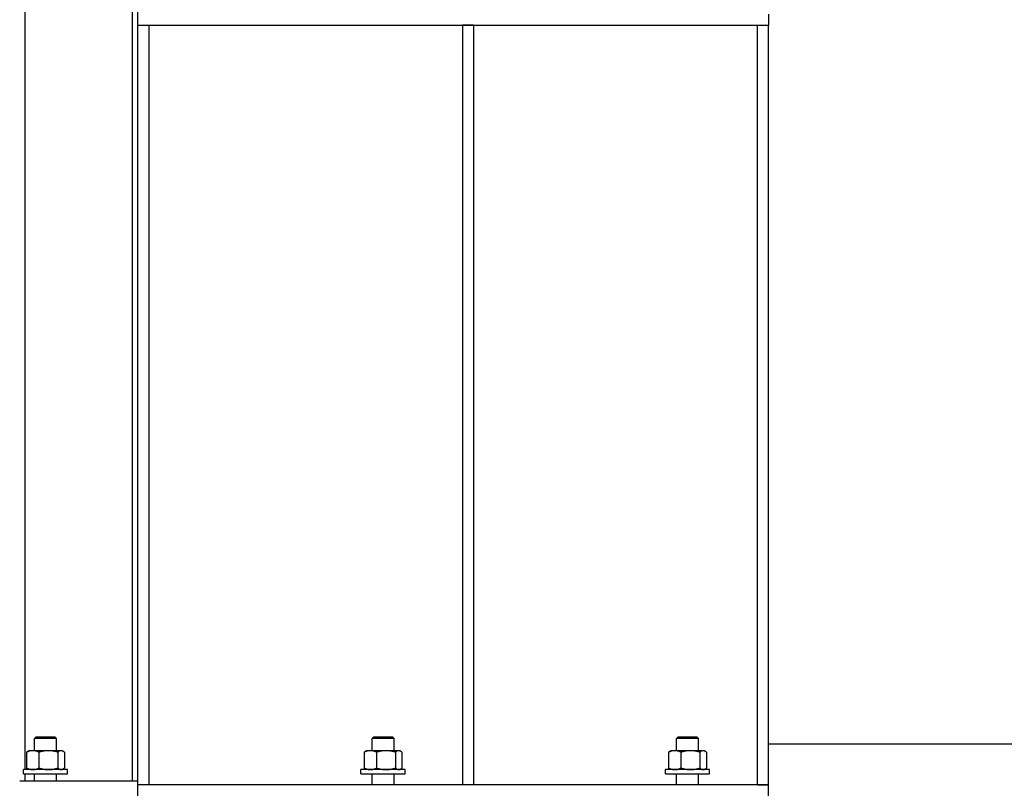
# Model space of a CAD drawing. Header units: inches. Extents: x 24 to 1128, y -69 to 748.
# Tile 120 of 256: x 187 to 220, y 266 to 292. Entities that reach past the tile are written whole.
import ezdxf

# ---------------------------------------------------------------- set-up
doc = ezdxf.new("R2010")
doc.units = ezdxf.units.IN
doc.header["$LTSCALE"] = 32
doc.header["$MEASUREMENT"] = 0
doc.layers.add('Visible (ANSI)', color=7, linetype='Continuous', lineweight=30)

msp = doc.modelspace()

# ---------------------------------------------------------------- linework, layer by layer
at = {"layer": 'Visible (ANSI)'}
for p, q in [((187.09937, 266.43677), (187.09937, 332.23717)), ((190.73137, 328.60517), (190.73137, 266.04617)), ((190.91537, 266.04617), (190.91537, 328.42117)), ((212.29037, 292.04617), (212.29037, 291.67117)), ((190.91537, 291.67117), (194.91537, 291.67117)), ((191.29037, 291.67117), (191.29037, 265.92117)), ((194.91537, 291.67117), (212.29037, 291.67117)), ((202.29037, 291.67117), (201.91537, 291.67117)), ((201.91537, 291.67117), (201.91537, 265.92117)), ((202.29037, 291.67117), (202.29037, 265.92117)), ((211.91537, 291.67117), (212.29037, 291.67117)), ((211.91537, 265.92117), (211.91537, 291.67117)), ((212.29037, 265.92117), (212.29037, 291.67117)), ((187.47621, 267.54617), (187.41487, 267.48667)), ((187.47621, 267.54617), (188.10352, 267.54617)), ((188.10352, 267.54617), (188.16487, 267.48667)), ((198.91421, 267.54617), (198.85287, 267.48667)), ((198.91421, 267.54617), (199.54152, 267.54617)), ((199.54152, 267.54617), (199.60287, 267.48667)), ((209.22671, 267.54617), (209.16537, 267.48667)), ((209.22671, 267.54617), (209.85402, 267.54617)), ((209.85402, 267.54617), (209.91537, 267.48667)), ((188.16487, 267.48667), (187.41487, 267.48667)), ((187.41487, 267.07777), (187.41487, 267.48667)), ((188.16487, 267.07777), (188.16487, 267.48667)), ((199.60287, 267.48667), (198.85287, 267.48667)), ((198.85287, 267.07777), (198.85287, 267.48667)), ((199.60287, 267.07777), (199.60287, 267.48667)), ((209.91537, 267.48667), (209.16537, 267.48667)), ((209.16537, 267.07777), (209.16537, 267.48667)), ((209.91537, 267.07777), (209.91537, 267.48667)), ((248.91537, 267.29617), (212.29037, 267.29617)), ((187.15054, 267.02753), (187.15054, 266.48701)), ((187.22737, 267.07777), (187.19188, 267.05728)), ((187.35999, 267.07777), (187.22737, 267.07777)), ((187.8891, 267.07777), (187.35999, 267.07777)), ((187.56943, 267.02753), (187.56943, 266.48701)), ((188.31898, 267.07777), (187.8891, 267.07777)), ((188.20877, 267.02753), (188.20877, 266.48701)), ((188.35237, 267.07777), (188.31898, 267.07777)), ((188.35237, 267.07777), (188.38786, 267.05728)), ((188.4292, 267.02753), (188.4292, 266.48701)), ((198.58854, 267.02753), (198.58854, 266.48701)), ((198.66537, 267.07777), (198.62988, 267.05728)), ((198.79799, 267.07777), (198.66537, 267.07777)), ((199.3271, 267.07777), (198.79799, 267.07777)), ((199.00743, 267.02753), (199.00743, 266.48701)), ((199.75698, 267.07777), (199.3271, 267.07777)), ((199.64677, 267.02753), (199.64677, 266.48701)), ((199.79037, 267.07777), (199.75698, 267.07777)), ((199.79037, 267.07777), (199.82586, 267.05728)), ((199.8672, 267.02753), (199.8672, 266.48701)), ((208.90104, 267.02753), (208.90104, 266.48701)), ((208.97787, 267.07777), (208.94238, 267.05728)), ((209.11049, 267.07777), (208.97787, 267.07777)), ((209.6396, 267.07777), (209.11049, 267.07777)), ((209.31993, 267.02753), (209.31993, 266.48701)), ((210.06948, 267.07777), (209.6396, 267.07777)), ((209.95927, 267.02753), (209.95927, 266.48701)), ((210.10287, 267.07777), (210.06948, 267.07777)), ((210.10287, 267.07777), (210.13836, 267.05728)), ((210.1797, 267.02753), (210.1797, 266.48701)), ((188.53987, 266.43677), (187.03987, 266.43677)), ((187.03987, 266.29617), (187.03987, 266.43677)), ((187.03987, 266.29617), (188.53987, 266.29617)), ((187.09937, 266.04617), (187.09937, 266.29617)), ((187.22737, 266.43677), (187.19188, 266.45726)), ((187.41487, 266.04617), (187.41487, 266.29617)), ((188.16487, 266.04617), (188.16487, 266.29617)), ((188.35237, 266.43677), (188.38786, 266.45726)), ((188.53987, 266.29617), (188.53987, 266.43677)), ((199.97787, 266.43677), (198.47787, 266.43677)), ((198.47787, 266.29617), (198.47787, 266.43677)), ((198.47787, 266.29617), (199.97787, 266.29617)), ((198.66537, 266.43677), (198.62988, 266.45726)), ((198.85287, 265.92117), (198.85287, 266.29617)), ((199.60287, 265.92117), (199.60287, 266.29617)), ((199.79037, 266.43677), (199.82586, 266.45726)), ((199.97787, 266.29617), (199.97787, 266.43677)), ((210.29037, 266.43677), (208.79037, 266.43677)), ((208.79037, 266.29617), (208.79037, 266.43677)), ((208.79037, 266.29617), (210.29037, 266.29617)), ((208.97787, 266.43677), (208.94238, 266.45726)), ((209.16537, 265.92117), (209.16537, 266.29617)), ((209.91537, 265.92117), (209.91537, 266.29617)), ((210.10287, 266.43677), (210.13836, 266.45726)), ((210.29037, 266.29617), (210.29037, 266.43677)), ((190.91537, 266.04617), (186.91537, 266.04617)), ((190.91537, 265.54617), (190.91537, 266.04617)), ((190.91537, 265.54617), (190.91537, 265.92117)), ((212.29037, 265.92117), (190.91537, 265.92117)), ((211.91537, 265.92117), (212.29037, 265.92117)), ((212.29037, 265.54617), (212.29037, 265.92117))]:
    msp.add_line(p, q, dxfattribs=at)
for points, weights in [([(187.35999, 267.07777), (187.26278, 267.07777), (187.15054, 267.02753)], [1, 1.0379548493, 1]), ([(187.15054, 267.02753), (187.17206, 267.04584), (187.19188, 267.05728)], [1, 1.01350529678, 1.01739954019]), ([(187.56943, 267.02753), (187.45719, 267.07777), (187.35999, 267.07777)], [1, 1.0379548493, 1]), ([(187.8891, 267.07777), (187.74074, 267.07777), (187.56943, 267.02753)], [1, 1.0379548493, 1]), ([(188.20877, 267.02753), (188.03746, 267.07777), (187.8891, 267.07777)], [1, 1.0379548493, 1]), ([(188.31898, 267.07777), (188.26783, 267.07777), (188.20877, 267.02753)], [1, 1.0379548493, 1]), ([(188.4292, 267.02753), (188.37014, 267.07777), (188.31898, 267.07777)], [1, 1.0379548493, 1]), ([(198.79799, 267.07777), (198.70078, 267.07777), (198.58854, 267.02753)], [1, 1.0379548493, 1]), ([(198.58854, 267.02753), (198.61006, 267.04584), (198.62988, 267.05728)], [1, 1.01350529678, 1.01739954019]), ([(199.00743, 267.02753), (198.89519, 267.07777), (198.79799, 267.07777)], [1, 1.0379548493, 1]), ([(199.3271, 267.07777), (199.17874, 267.07777), (199.00743, 267.02753)], [1, 1.0379548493, 1]), ([(199.64677, 267.02753), (199.47546, 267.07777), (199.3271, 267.07777)], [1, 1.0379548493, 1]), ([(199.75698, 267.07777), (199.70583, 267.07777), (199.64677, 267.02753)], [1, 1.0379548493, 1]), ([(199.8672, 267.02753), (199.80814, 267.07777), (199.75698, 267.07777)], [1, 1.0379548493, 1]), ([(209.11049, 267.07777), (209.01328, 267.07777), (208.90104, 267.02753)], [1, 1.0379548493, 1]), ([(208.90104, 267.02753), (208.92256, 267.04584), (208.94238, 267.05728)], [1, 1.01350529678, 1.01739954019]), ([(209.31993, 267.02753), (209.20769, 267.07777), (209.11049, 267.07777)], [1, 1.0379548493, 1]), ([(209.6396, 267.07777), (209.49124, 267.07777), (209.31993, 267.02753)], [1, 1.0379548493, 1]), ([(209.95927, 267.02753), (209.78796, 267.07777), (209.6396, 267.07777)], [1, 1.0379548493, 1]), ([(210.06948, 267.07777), (210.01833, 267.07777), (209.95927, 267.02753)], [1, 1.0379548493, 1]), ([(210.1797, 267.02753), (210.12064, 267.07777), (210.06948, 267.07777)], [1, 1.0379548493, 1]), ([(187.19188, 266.45726), (187.17206, 266.4687), (187.15054, 266.48701)], [1.01739954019, 1.01350529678, 1]), ([(187.15054, 266.48701), (187.26278, 266.43677), (187.35999, 266.43677)], [1, 1.0379548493, 1]), ([(187.35999, 266.43677), (187.45719, 266.43677), (187.56943, 266.48701)], [1, 1.0379548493, 1]), ([(187.56943, 266.48701), (187.74074, 266.43677), (187.8891, 266.43677)], [1, 1.0379548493, 1]), ([(187.8891, 266.43677), (188.03746, 266.43677), (188.20877, 266.48701)], [1, 1.0379548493, 1]), ([(188.20877, 266.48701), (188.26783, 266.43677), (188.31898, 266.43677)], [1, 1.0379548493, 1]), ([(188.31898, 266.43677), (188.37014, 266.43677), (188.4292, 266.48701)], [1, 1.0379548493, 1]), ([(198.62988, 266.45726), (198.61006, 266.4687), (198.58854, 266.48701)], [1.01739954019, 1.01350529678, 1]), ([(198.58854, 266.48701), (198.70078, 266.43677), (198.79799, 266.43677)], [1, 1.0379548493, 1]), ([(198.79799, 266.43677), (198.89519, 266.43677), (199.00743, 266.48701)], [1, 1.0379548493, 1]), ([(199.00743, 266.48701), (199.17874, 266.43677), (199.3271, 266.43677)], [1, 1.0379548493, 1]), ([(199.3271, 266.43677), (199.47546, 266.43677), (199.64677, 266.48701)], [1, 1.0379548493, 1]), ([(199.64677, 266.48701), (199.70583, 266.43677), (199.75698, 266.43677)], [1, 1.0379548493, 1]), ([(199.75698, 266.43677), (199.80814, 266.43677), (199.8672, 266.48701)], [1, 1.0379548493, 1]), ([(208.94238, 266.45726), (208.92256, 266.4687), (208.90104, 266.48701)], [1.01739954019, 1.01350529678, 1]), ([(208.90104, 266.48701), (209.01328, 266.43677), (209.11049, 266.43677)], [1, 1.0379548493, 1]), ([(209.11049, 266.43677), (209.20769, 266.43677), (209.31993, 266.48701)], [1, 1.0379548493, 1]), ([(209.31993, 266.48701), (209.49124, 266.43677), (209.6396, 266.43677)], [1, 1.0379548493, 1]), ([(209.6396, 266.43677), (209.78796, 266.43677), (209.95927, 266.48701)], [1, 1.0379548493, 1]), ([(209.95927, 266.48701), (210.01833, 266.43677), (210.06948, 266.43677)], [1, 1.0379548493, 1]), ([(210.06948, 266.43677), (210.12064, 266.43677), (210.1797, 266.48701)], [1, 1.0379548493, 1])]:
    msp.add_rational_spline(points, weights, degree=2, dxfattribs=at)

doc.saveas('drawing.dxf')
